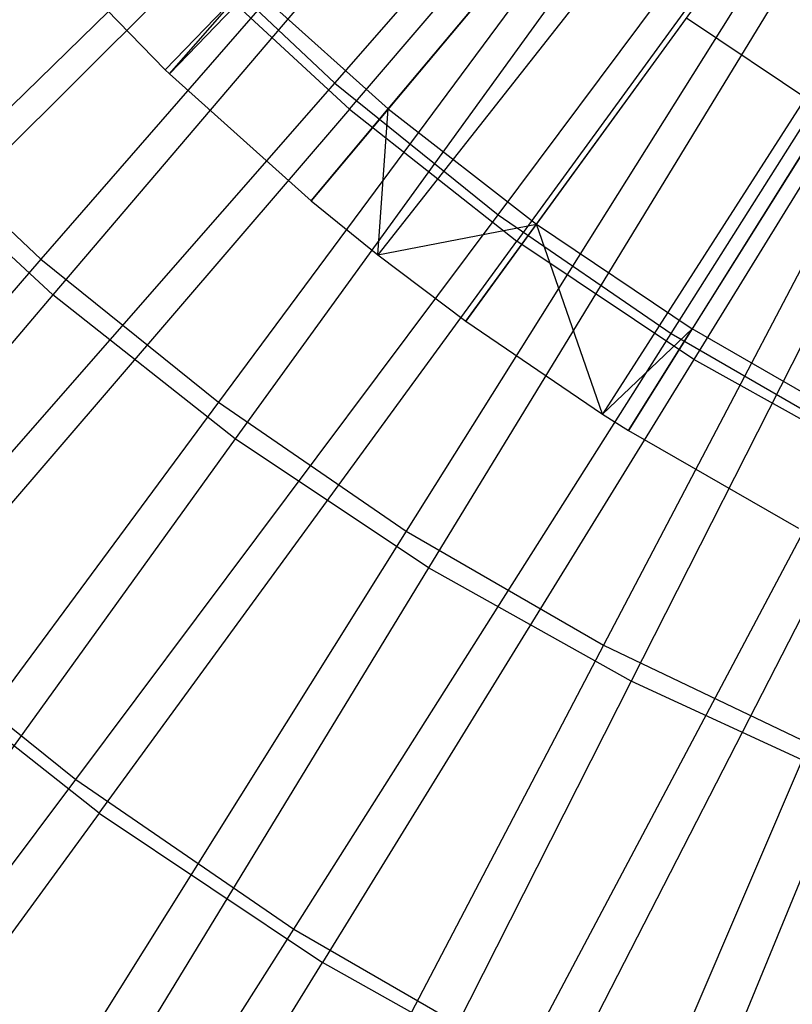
# Model space of a CAD drawing. Extents: x 0.05 to 6.09, y -3 to 3.03.
# Tile 34 of 124: x 2.43 to 2.68, y -0.92 to -0.61. Entities that reach past the tile are written whole.
import ezdxf

# ---------------------------------------------------------------- set-up
doc = ezdxf.new("R2010")
doc.units = 0
doc.header["$MEASUREMENT"] = 0
doc.layers.get('0').update_dxf_attribs({"color": 13, "linetype": 'CONTINUOUS'})

# ---------------------------------------------------------------- blocks, each defined once
blk = doc.blocks.new('PROFILE_SNOW_BALL_PLAFON_P')
at = {"color": 0}
for p, q in [((2.97243, -0.11702, 6.41935), (2.4805, -0.62593, 6.20646)), ((2.97243, -0.11702, 6.41935), (2.4805, -0.62593, 6.20646)), ((2.97243, -0.11702, 6.41935), (2.4819, -0.62727, 6.20645)), ((2.97243, -0.11702, 6.41935), (2.4819, -0.62727, 6.20645)), ((2.98145, -0.1251, 6.41928), (2.52652, -0.66723, 6.20611)), ((2.98145, -0.1251, 6.41928), (2.52652, -0.66723, 6.20611)), ((2.9857, -0.12855, 6.41925), (2.54754, -0.68426, 6.20596)), ((2.9857, -0.12855, 6.41925), (2.54754, -0.68426, 6.20596)), ((2.99132, -0.13278, 6.41921), (2.57531, -0.70521, 6.20575)), ((2.99132, -0.13278, 6.41921), (2.57531, -0.70521, 6.20575)), ((3.00004, -0.13872, 6.41914), (2.61845, -0.73455, 6.20543)), ((3.00004, -0.13872, 6.41914), (2.61845, -0.73455, 6.20543)), ((3.00169, -0.13976, 6.41913), (2.62662, -0.7397, 6.20537)), ((3.00169, -0.13976, 6.41913), (2.62662, -0.7397, 6.20537)), ((2.55086, -0.63827, 6.22339), (2.60258, -0.57674, 6.25772)), ((2.55086, -0.63827, 6.22339), (2.60258, -0.57674, 6.25772)), ((2.43748, -0.58153, 6.20677), (2.4805, -0.62593, 6.20646)), ((2.43748, -0.58153, 6.20677), (2.4805, -0.62593, 6.20646)), ((2.4805, -0.62593, 6.20646), (2.50681, -0.59874, 6.22372)), ((2.4805, -0.62593, 6.20646), (2.50681, -0.59874, 6.22372)), ((2.4819, -0.62727, 6.20645), (2.50681, -0.59874, 6.22372)), ((2.4819, -0.62727, 6.20645), (2.50681, -0.59874, 6.22372)), ((2.55086, -0.63827, 6.22339), (2.50681, -0.59874, 6.22372)), ((2.55086, -0.63827, 6.22339), (2.50681, -0.59874, 6.22372)), ((2.59757, -0.67464, 6.22305), (2.64487, -0.60966, 6.25741)), ((2.59757, -0.67464, 6.22305), (2.64487, -0.60966, 6.25741)), ((2.68935, -0.63956, 6.25708), (2.64487, -0.60966, 6.25741)), ((2.68935, -0.63956, 6.25708), (2.64487, -0.60966, 6.25741)), ((2.4805, -0.62593, 6.20646), (2.4819, -0.62727, 6.20645)), ((2.4805, -0.62593, 6.20646), (2.4819, -0.62727, 6.20645)), ((2.4819, -0.62727, 6.20645), (2.52652, -0.66723, 6.20611)), ((2.4819, -0.62727, 6.20645), (2.52652, -0.66723, 6.20611)), ((2.52652, -0.66723, 6.20611), (2.55086, -0.63827, 6.22339)), ((2.52652, -0.66723, 6.20611), (2.55086, -0.63827, 6.22339)), ((2.54754, -0.68426, 6.20596), (2.55086, -0.63827, 6.22339)), ((2.54754, -0.68426, 6.20596), (2.55086, -0.63827, 6.22339)), ((2.55086, -0.63827, 6.22339), (2.59757, -0.67464, 6.22305)), ((2.55086, -0.63827, 6.22339), (2.59757, -0.67464, 6.22305)), ((2.68935, -0.63956, 6.25708), (2.6467, -0.70766, 6.22268)), ((2.68935, -0.63956, 6.25708), (2.6467, -0.70766, 6.22268)), ((2.52652, -0.66723, 6.20611), (2.54754, -0.68426, 6.20596)), ((2.52652, -0.66723, 6.20611), (2.54754, -0.68426, 6.20596)), ((2.54754, -0.68426, 6.20596), (2.59757, -0.67464, 6.22305)), ((2.54754, -0.68426, 6.20596), (2.59757, -0.67464, 6.22305)), ((2.57531, -0.70521, 6.20575), (2.59757, -0.67464, 6.22305)), ((2.57531, -0.70521, 6.20575), (2.59757, -0.67464, 6.22305)), ((2.61845, -0.73455, 6.20543), (2.59757, -0.67464, 6.22305)), ((2.59757, -0.67464, 6.22305), (2.6467, -0.70766, 6.22268)), ((2.59757, -0.67464, 6.22305), (2.6467, -0.70766, 6.22268)), ((2.61845, -0.73455, 6.20543), (2.59757, -0.67464, 6.22305)), ((2.54754, -0.68426, 6.20596), (2.57531, -0.70521, 6.20575)), ((2.54754, -0.68426, 6.20596), (2.57531, -0.70521, 6.20575)), ((2.57531, -0.70521, 6.20575), (2.61845, -0.73455, 6.20543)), ((2.57531, -0.70521, 6.20575), (2.61845, -0.73455, 6.20543)), ((2.61845, -0.73455, 6.20543), (2.6467, -0.70766, 6.22268)), ((2.61845, -0.73455, 6.20543), (2.6467, -0.70766, 6.22268)), ((2.62662, -0.7397, 6.20537), (2.6467, -0.70766, 6.22268)), ((2.62662, -0.7397, 6.20537), (2.6467, -0.70766, 6.22268)), ((2.69801, -0.73717, 6.2223), (2.6467, -0.70766, 6.22268)), ((2.69801, -0.73717, 6.2223), (2.6467, -0.70766, 6.22268)), ((2.61845, -0.73455, 6.20543), (2.62662, -0.7397, 6.20537)), ((2.61845, -0.73455, 6.20543), (2.62662, -0.7397, 6.20537)), ((2.62662, -0.7397, 6.20537), (2.68022, -0.77052, 6.20497)), ((2.62662, -0.7397, 6.20537), (2.68022, -0.77052, 6.20497))]:
    blk.add_line(p, q, dxfattribs=at)
blk = doc.blocks.new('GRUPUJ_1')
at = {"color": 0}
for p, q in [((2.4795, 2.37443, 6.14286), (2.62961, 2.54588, 6.20721)), ((2.4795, 2.37443, 6.14286), (2.62961, 2.54588, 6.20721)), ((2.48411, 2.36625, 6.09392), (2.63326, 2.54029, 6.16115)), ((2.48411, 2.36625, 6.09392), (2.63326, 2.54029, 6.16115)), ((2.53098, 2.33292, 6.14248), (2.66734, 2.51544, 6.20693)), ((2.53098, 2.33292, 6.14248), (2.66734, 2.51544, 6.20693)), ((2.67191, 2.50982, 6.16086), (2.53687, 2.32465, 6.09353)), ((2.67191, 2.50982, 6.16086), (2.53687, 2.32465, 6.09353)), ((2.53483, 2.48908, 0.11248), (2.38685, 2.31891, 0.18464)), ((2.53483, 2.48908, 0.11248), (2.38685, 2.31891, 0.18464)), ((2.58551, 2.29551, 6.14208), (2.70733, 2.48802, 6.20663)), ((2.58551, 2.29551, 6.14208), (2.70733, 2.48802, 6.20663)), ((2.71283, 2.48248, 6.16056), (2.59274, 2.28732, 6.09311)), ((2.71283, 2.48248, 6.16056), (2.59274, 2.28732, 6.09311)), ((2.53748, 2.48028, 0.15868), (2.39061, 2.30766, 0.2341)), ((2.53748, 2.48028, 0.15868), (2.39061, 2.30766, 0.2341)), ((2.57712, 2.45497, 0.11216), (2.44277, 2.2738, 0.18423)), ((2.57712, 2.45497, 0.11216), (2.44277, 2.2738, 0.18423)), ((2.581, 2.44597, 0.15836), (2.44812, 2.26232, 0.23368)), ((2.581, 2.44597, 0.15836), (2.44812, 2.26232, 0.23368)), ((2.62193, 2.42424, 0.11183), (2.50202, 2.23316, 0.18379)), ((2.62193, 2.42424, 0.11183), (2.50202, 2.23316, 0.18379)), ((2.27231, 2.26437, 6.06203), (2.4314, 2.41982, 6.14322)), ((2.27231, 2.26437, 6.06203), (2.4314, 2.41982, 6.14322)), ((2.4314, 2.41982, 6.14322), (2.4795, 2.37443, 6.14286)), ((2.4314, 2.41982, 6.14322), (2.4795, 2.37443, 6.14286)), ((2.62707, 2.41518, 0.15802), (2.50902, 2.22163, 0.23322)), ((2.62707, 2.41518, 0.15802), (2.50902, 2.22163, 0.23322)), ((2.27648, 2.2542, 6.00976), (2.43477, 2.41186, 6.09428)), ((2.27648, 2.2542, 6.00976), (2.43477, 2.41186, 6.09428)), ((2.48411, 2.36625, 6.09392), (2.43477, 2.41186, 6.09428)), ((2.48411, 2.36625, 6.09392), (2.43477, 2.41186, 6.09428)), ((2.66898, 2.39708, 0.11148), (2.56424, 2.19724, 0.18332)), ((2.66898, 2.39708, 0.11148), (2.56424, 2.19724, 0.18332)), ((2.67542, 2.38811, 0.15766), (2.57291, 2.18584, 0.23275)), ((2.67542, 2.38811, 0.15766), (2.57291, 2.18584, 0.23275)), ((2.33293, 2.20718, 6.06158), (2.4795, 2.37443, 6.14286)), ((2.33293, 2.20718, 6.06158), (2.4795, 2.37443, 6.14286)), ((2.4795, 2.37443, 6.14286), (2.53098, 2.33292, 6.14248)), ((2.4795, 2.37443, 6.14286), (2.53098, 2.33292, 6.14248)), ((2.3346, 2.36821, 0.18503), (2.38685, 2.31891, 0.18464)), ((2.3346, 2.36821, 0.18503), (2.38685, 2.31891, 0.18464)), ((2.48411, 2.36625, 6.09392), (2.33868, 2.19671, 6.00929)), ((2.48411, 2.36625, 6.09392), (2.33868, 2.19671, 6.00929)), ((2.48411, 2.36625, 6.09392), (2.53687, 2.32465, 6.09353)), ((2.48411, 2.36625, 6.09392), (2.53687, 2.32465, 6.09353)), ((2.39061, 2.30766, 0.2341), (2.33683, 2.35737, 0.2345)), ((2.39061, 2.30766, 0.2341), (2.33683, 2.35737, 0.2345)), ((2.3978, 2.15485, 6.0611), (2.53098, 2.33292, 6.14248)), ((2.3978, 2.15485, 6.0611), (2.53098, 2.33292, 6.14248)), ((2.53098, 2.33292, 6.14248), (2.58551, 2.29551, 6.14208)), ((2.53098, 2.33292, 6.14248), (2.58551, 2.29551, 6.14208)), ((2.40519, 2.14427, 6.0088), (2.53687, 2.32465, 6.09353)), ((2.40519, 2.14427, 6.0088), (2.53687, 2.32465, 6.09353)), ((2.59274, 2.28732, 6.09311), (2.53687, 2.32465, 6.09353)), ((2.59274, 2.28732, 6.09311), (2.53687, 2.32465, 6.09353)), ((2.38685, 2.31891, 0.18464), (2.24293, 2.15323, 0.27354)), ((2.38685, 2.31891, 0.18464), (2.24293, 2.15323, 0.27354)), ((2.38685, 2.31891, 0.18464), (2.44277, 2.2738, 0.18423)), ((2.38685, 2.31891, 0.18464), (2.44277, 2.2738, 0.18423)), ((2.39061, 2.30766, 0.2341), (2.248, 2.13989, 0.32669)), ((2.39061, 2.30766, 0.2341), (2.248, 2.13989, 0.32669)), ((2.44812, 2.26232, 0.23368), (2.39061, 2.30766, 0.2341)), ((2.44812, 2.26232, 0.23368), (2.39061, 2.30766, 0.2341)), ((2.46653, 2.10771, 6.06059), (2.58551, 2.29551, 6.14208)), ((2.46653, 2.10771, 6.06059), (2.58551, 2.29551, 6.14208)), ((2.58551, 2.29551, 6.14208), (2.64278, 2.26245, 6.14165)), ((2.58551, 2.29551, 6.14208), (2.64278, 2.26245, 6.14165)), ((2.59274, 2.28732, 6.09311), (2.47561, 2.09722, 6.00828)), ((2.59274, 2.28732, 6.09311), (2.47561, 2.09722, 6.00828)), ((2.65136, 2.2545, 6.09268), (2.59274, 2.28732, 6.09311)), ((2.65136, 2.2545, 6.09268), (2.59274, 2.28732, 6.09311)), ((2.44277, 2.2738, 0.18423), (2.31212, 2.09742, 0.27303)), ((2.44277, 2.2738, 0.18423), (2.31212, 2.09742, 0.27303)), ((2.44277, 2.2738, 0.18423), (2.50202, 2.23316, 0.18379)), ((2.44277, 2.2738, 0.18423), (2.50202, 2.23316, 0.18379)), ((2.44812, 2.26232, 0.23368), (2.31912, 2.08382, 0.32617)), ((2.44812, 2.26232, 0.23368), (2.31912, 2.08382, 0.32617)), ((2.50902, 2.22163, 0.23322), (2.44812, 2.26232, 0.23368)), ((2.50902, 2.22163, 0.23322), (2.44812, 2.26232, 0.23368)), ((2.53871, 2.06604, 6.06005), (2.64278, 2.26245, 6.14165)), ((2.53871, 2.06604, 6.06005), (2.64278, 2.26245, 6.14165)), ((2.65136, 2.2545, 6.09268), (2.5495, 2.05583, 6.00773)), ((2.65136, 2.2545, 6.09268), (2.5495, 2.05583, 6.00773)), ((2.50202, 2.23316, 0.18379), (2.38543, 2.04714, 0.27249)), ((2.50202, 2.23316, 0.18379), (2.38543, 2.04714, 0.27249)), ((2.50202, 2.23316, 0.18379), (2.56424, 2.19724, 0.18332)), ((2.50202, 2.23316, 0.18379), (2.56424, 2.19724, 0.18332)), ((2.50902, 2.22163, 0.23322), (2.39442, 2.03351, 0.32561)), ((2.50902, 2.22163, 0.23322), (2.39442, 2.03351, 0.32561)), ((2.57291, 2.18584, 0.23275), (2.50902, 2.22163, 0.23322)), ((2.57291, 2.18584, 0.23275), (2.50902, 2.22163, 0.23322)), ((2.33293, 2.20718, 6.06158), (2.3978, 2.15485, 6.0611)), ((2.33293, 2.20718, 6.06158), (2.3978, 2.15485, 6.0611)), ((2.40519, 2.14427, 6.0088), (2.33868, 2.19671, 6.00929)), ((2.40519, 2.14427, 6.0088), (2.33868, 2.19671, 6.00929)), ((2.56424, 2.19724, 0.18332), (2.46242, 2.00269, 0.27192)), ((2.56424, 2.19724, 0.18332), (2.46242, 2.00269, 0.27192)), ((2.56424, 2.19724, 0.18332), (2.62906, 2.16625, 0.18284)), ((2.56424, 2.19724, 0.18332), (2.62906, 2.16625, 0.18284)), ((2.57291, 2.18584, 0.23275), (2.47343, 1.98926, 0.32502)), ((2.57291, 2.18584, 0.23275), (2.47343, 1.98926, 0.32502)), ((2.63942, 2.15518, 0.23226), (2.57291, 2.18584, 0.23275)), ((2.63942, 2.15518, 0.23226), (2.57291, 2.18584, 0.23275)), ((2.62906, 2.16625, 0.18284), (2.54262, 1.96434, 0.27132)), ((2.62906, 2.16625, 0.18284), (2.54262, 1.96434, 0.27132)), ((2.26858, 1.98225, 5.96324), (2.3978, 2.15485, 6.0611)), ((2.26858, 1.98225, 5.96324), (2.3978, 2.15485, 6.0611)), ((2.3978, 2.15485, 6.0611), (2.46653, 2.10771, 6.06059)), ((2.3978, 2.15485, 6.0611), (2.46653, 2.10771, 6.06059)), ((2.63942, 2.15518, 0.23226), (2.55567, 1.95134, 0.32441)), ((2.63942, 2.15518, 0.23226), (2.55567, 1.95134, 0.32441)), ((2.40519, 2.14427, 6.0088), (2.27763, 1.96974, 5.90719)), ((2.40519, 2.14427, 6.0088), (2.27763, 1.96974, 5.90719)), ((2.40519, 2.14427, 6.0088), (2.47561, 2.09722, 6.00828)), ((2.40519, 2.14427, 6.0088), (2.47561, 2.09722, 6.00828)), ((2.35107, 1.92567, 5.96263), (2.46653, 2.10771, 6.06059)), ((2.35107, 1.92567, 5.96263), (2.46653, 2.10771, 6.06059)), ((2.46653, 2.10771, 6.06059), (2.53871, 2.06604, 6.06005)), ((2.46653, 2.10771, 6.06059), (2.53871, 2.06604, 6.06005)), ((2.36213, 1.91328, 5.90656), (2.47561, 2.09722, 6.00828)), ((2.36213, 1.91328, 5.90656), (2.47561, 2.09722, 6.00828)), ((2.5495, 2.05583, 6.00773), (2.47561, 2.09722, 6.00828)), ((2.5495, 2.05583, 6.00773), (2.47561, 2.09722, 6.00828))]:
    blk.add_line(p, q, dxfattribs=at)
blk.add_blockref('PROFILE_SNOW_BALL_PLAFON_P', (-0.05452, 3.0046, -0.05645), dxfattribs=at)

msp = doc.modelspace()

# ---------------------------------------------------------------- block references
at = {"color": 0}
msp.add_blockref('GRUPUJ_1', (0.05452, -3.0046, 0.05645), dxfattribs=at)

doc.saveas('drawing.dxf')
